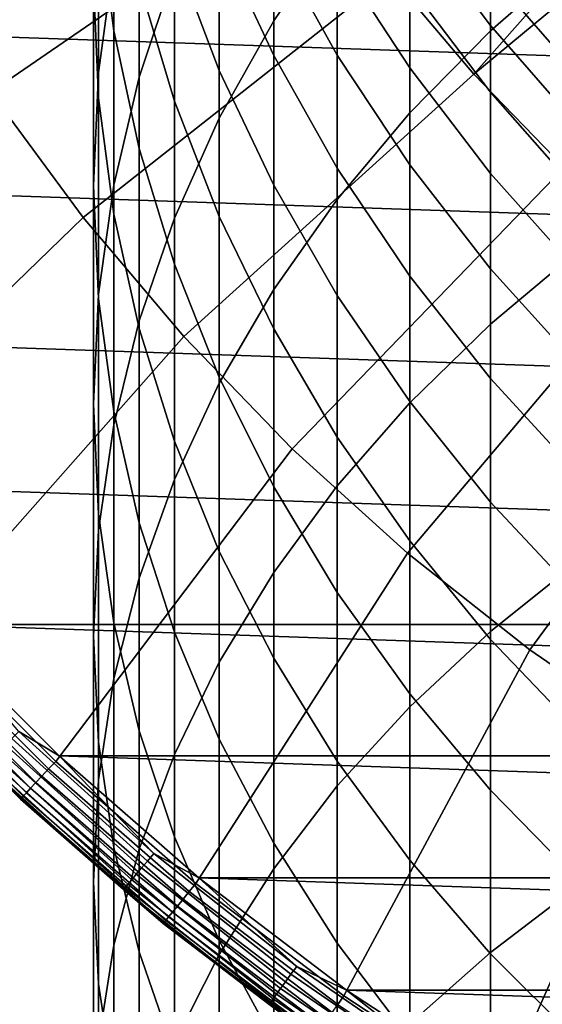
# Model space of a CAD drawing. Header units: metres. Extents: x -24 to 94, y -256 to 25.
# Tile 89 of 195: x -16.39 to -11.87, y -19.32 to -10.8. Entities that reach past the tile are written whole.
import ezdxf

# ---------------------------------------------------------------- set-up
doc = ezdxf.new("R2010")
doc.units = ezdxf.units.M
doc.layers.add('solid_10_061_003_XXX', color=7, linetype='CONTINUOUS')

msp = doc.modelspace()

# ---------------------------------------------------------------- linework, layer by layer
at = {"layer": 'solid_10_061_003_XXX'}
for points in [[(-14.19026, -10.808189, 241.605896), (-13.6399, -9.996975, 242.25882), (-13.6399, -7.770879, 239.361374), (-14.19026, -8.610757, 238.745758)], [(-12.313846, -10.893136, 246.339447), (-11.545567, -10.223657, 246.930054), (-11.545567, -7.786341, 244.038071), (-12.313846, -8.481813, 243.478317)], [(-10.5311, -8.30205, 139.995865), (-13.183053, -10.410553, 139.907593), (-12.458265, -11.267836, 139.907593), (-10.197044, -8.709098, 139.995865)], [(-15.574085, -10.894089, 225.234467), (-15.70596, -9.865254, 225.79248), (-15.70596, -8.383039, 222.905884), (-15.574085, -9.436027, 222.394913)], [(-15.355115, -11.295708, 236.777756), (-15.050272, -10.378113, 237.450333), (-15.050272, -8.368815, 234.575012), (-15.355115, -9.315852, 233.944565)], [(-15.70596, -11.253485, 232.654678), (-15.574085, -10.279204, 233.303268), (-15.574085, -8.457321, 230.427704), (-15.70596, -9.459902, 229.823792)], [(-13.013261, -11.603799, 245.712524), (-12.313846, -10.893136, 246.339447), (-12.313846, -8.481813, 243.478317), (-13.013261, -9.220068, 242.884125)], [(-17.366711, -10.286319, 139.704315), (-16.640879, -11.423316, 139.704315), (-13.848962, -9.506774, 139.907593), (-14.453018, -8.560535, 139.907593)], [(-14.661262, -11.649176, 240.929016), (-14.19026, -10.808189, 241.605896), (-14.19026, -8.610757, 238.745758), (-14.661262, -9.481458, 238.107559)], [(-9.847265, -9.102718, 139.995865), (-10.197044, -8.709098, 139.995865), (-12.458265, -11.267836, 139.907593)], [(-15.70596, -11.476339, 228.609177), (-15.75, -10.468121, 229.216492), (-15.75, -8.830635, 226.353622), (-15.70596, -9.865254, 225.79248)], [(-14.661262, -11.236665, 218.145081), (-15.050272, -10.215577, 218.584763), (-15.050272, -9.058558, 215.721359), (-14.661262, -10.098463, 215.328247)], [(-14.19026, -11.108268, 214.946518), (-14.661262, -10.098463, 215.328247), (-14.661262, -9.088654, 212.46286), (-14.19026, -10.114669, 212.127136)], [(-9.482302, -9.482302, 139.995865), (-9.847265, -9.102718, 139.995865), (-12.458265, -11.267836, 139.907593), (-11.677836, -12.074794, 139.907593)], [(-15.050272, -11.500749, 221.39299), (-15.355115, -10.477204, 221.889679), (-15.355115, -9.170643, 219.034714), (-15.050272, -10.215577, 218.584763)], [(-13.6399, -11.104363, 211.803299), (-14.19026, -10.114669, 212.127136), (-14.19026, -9.249429, 209.265762), (-13.6399, -10.252741, 208.986938)], [(-13.6399, -12.351669, 245.052765), (-13.013261, -11.603799, 245.712524), (-13.013261, -9.220068, 242.884125), (-13.6399, -9.996975, 242.25882)], [(20.087158, -12.196553), (-20.872784, -10.797078), (-21.561001, -9.347364), (20.872786, -10.797076)], [(-15.574085, -12.22911, 236.093597), (-15.355115, -11.295708, 236.777756), (-15.355115, -9.315852, 233.944565), (-15.574085, -10.279204, 233.303268)], [(-15.355115, -11.911384, 224.682724), (-15.574085, -10.894089, 225.234467), (-15.574085, -9.436027, 222.394913), (-15.355115, -10.477204, 221.889679)], [(-16.640879, -11.423316, 139.704315), (-15.840724, -12.509295, 139.704315), (-13.183053, -10.410553, 139.907593), (-13.848962, -9.506774, 139.907593)], [(-15.75, -12.233243, 232.002457), (-15.70596, -11.253485, 232.654678), (-15.70596, -9.459902, 229.823792), (-15.75, -10.468121, 229.216492)], [(-15.050272, -12.51523, 240.231964), (-14.661262, -11.649176, 240.929016), (-14.661262, -9.481458, 238.107559), (-15.050272, -10.378113, 237.450333)], [(-13.013261, -11.21362, 208.719925), (-13.6399, -10.252741, 208.986938), (-13.6399, -9.529194, 206.13501), (-13.013261, -10.501154, 205.911652)], [(-12.313846, -10.848502, 202.903778), (-13.013261, -9.916257, 203.074081), (-13.013261, -9.460124, 200.212982), (-12.313846, -10.39911, 200.084961)], [(-15.574085, -12.478919, 228.005264), (-15.70596, -11.476339, 228.609177), (-15.70596, -9.865254, 225.79248), (-15.574085, -10.894089, 225.234467)], [(-12.313846, -11.424756, 205.699417), (-13.013261, -10.501154, 205.911652), (-13.013261, -9.916257, 203.074081), (-12.313846, -10.848502, 202.903778)], [(-11.545567, -10.966613, 197.168198), (-12.313846, -10.077496, 197.248718), (-12.313846, -9.884315, 194.400848), (-11.545567, -10.776162, 194.360565)], [(-14.19026, -13.132565, 244.363876), (-13.6399, -12.351669, 245.052765), (-13.6399, -9.996975, 242.25882), (-14.19026, -10.808189, 241.605896)], [(-14.19026, -12.228198, 217.71814), (-14.661262, -11.236665, 218.145081), (-14.661262, -10.098463, 215.328247), (-14.19026, -11.108268, 214.946518)], [(-13.6399, -12.082325, 214.578293), (-14.19026, -11.108268, 214.946518), (-14.19026, -10.114669, 212.127136), (-13.6399, -11.104363, 211.803299)], [(-11.545567, -11.283683, 199.964355), (-12.313846, -10.39911, 200.084961), (-12.313846, -10.077496, 197.248718), (-11.545567, -10.966613, 197.168198)], [(-14.661262, -12.500936, 220.907654), (-15.050272, -11.500749, 221.39299), (-15.050272, -10.215577, 218.584763), (-14.661262, -11.236665, 218.145081)], [(-15.70596, -13.1731, 235.401672), (-15.574085, -12.22911, 236.093597), (-15.574085, -10.279204, 233.303268), (-15.70596, -11.253485, 232.654678)], [(-13.013261, -12.052201, 211.493149), (-13.6399, -11.104363, 211.803299), (-13.6399, -10.252741, 208.986938), (-13.013261, -11.21362, 208.719925)], [(-12.313846, -13.431229, 249.088745), (-11.545567, -12.789108, 249.708984), (-11.545567, -10.223657, 246.930054), (-12.313846, -10.893136, 246.339447)], [(-15.355115, -13.40151, 239.518631), (-15.050272, -12.51523, 240.231964), (-15.050272, -10.378113, 237.450333), (-15.355115, -11.295708, 236.777756)], [(-15.840724, -12.509295, 139.704315), (-14.969821, -13.539404, 139.704315), (-12.458265, -11.267836, 139.907593), (-13.183053, -10.410553, 139.907593)], [(-15.70596, -13.213002, 231.350235), (-15.75, -12.233243, 232.002457), (-15.75, -10.468121, 229.216492), (-15.70596, -11.476339, 228.609177)], [(-15.050272, -12.911449, 224.140305), (-15.355115, -11.911384, 224.682724), (-15.355115, -10.477204, 221.889679), (-15.050272, -11.500749, 221.39299)], [(-11.545567, -11.726726, 202.743347), (-12.313846, -10.848502, 202.903778), (-12.313846, -10.39911, 200.084961), (-11.545567, -11.283683, 199.964355)], [(-12.313846, -12.126694, 208.466187), (-13.013261, -11.21362, 208.719925), (-13.013261, -10.501154, 205.911652), (-12.313846, -11.424756, 205.699417)], [(19.207319, -13.539897), (-20.087158, -12.196555), (-20.872784, -10.797078), (20.087158, -12.196553)], [(-14.661262, -13.942121, 243.649704), (-14.19026, -13.132565, 244.363876), (-14.19026, -10.808189, 241.605896), (-14.661262, -11.649176, 240.929016)], [(-15.355115, -13.470254, 227.408127), (-15.574085, -12.478919, 228.005264), (-15.574085, -10.894089, 225.234467), (-15.355115, -11.911384, 224.682724)], [(-13.013261, -14.112848, 248.430359), (-12.313846, -13.431229, 249.088745), (-12.313846, -10.893136, 246.339447), (-13.013261, -11.603799, 245.712524)], [(-11.545567, -12.294836, 205.499481), (-12.313846, -11.424756, 205.699417), (-12.313846, -10.848502, 202.903778), (-11.545567, -11.726726, 202.743347)], [(-13.6399, -13.184629, 217.306305), (-14.19026, -12.228198, 217.71814), (-14.19026, -11.108268, 214.946518), (-13.6399, -12.082325, 214.578293)], [(-13.013261, -13.015187, 214.225662), (-13.6399, -12.082325, 214.578293), (-13.6399, -11.104363, 211.803299), (-13.013261, -12.052201, 211.493149)], [(-14.19026, -13.472172, 220.43634), (-14.661262, -12.500936, 220.907654), (-14.661262, -11.236665, 218.145081), (-14.19026, -12.228198, 217.71814)], [(-12.313846, -12.952883, 211.198425), (-13.013261, -12.052201, 211.493149), (-13.013261, -11.21362, 208.719925), (-12.313846, -12.126694, 208.466187)], [(-15.75, -14.1224, 234.705856), (-15.70596, -13.1731, 235.401672), (-15.70596, -11.253485, 232.654678), (-15.75, -12.233243, 232.002457)], [(-15.574085, -14.303059, 238.793015), (-15.355115, -13.40151, 239.518631), (-15.355115, -11.295708, 236.777756), (-15.574085, -12.22911, 236.093597)], [(-14.969821, -13.539404, 139.704315), (-14.032059, -14.509042, 139.704315), (-11.677836, -12.074794, 139.907593), (-12.458265, -11.267836, 139.907593)], [(-16.640879, -11.423316, 139.704315), (-19.243952, -13.583864, 139.387024), (-18.272095, -14.865451, 139.387024), (-15.840724, -12.509295, 139.704315)], [(-15.574085, -14.187283, 230.70166), (-15.70596, -13.213002, 231.350235), (-15.70596, -11.476339, 228.609177), (-15.574085, -12.478919, 228.005264)], [(-14.661262, -13.888694, 223.610275), (-15.050272, -12.911449, 224.140305), (-15.050272, -11.500749, 221.39299), (-14.661262, -12.500936, 220.907654)], [(-11.545567, -12.986855, 208.227158), (-12.313846, -12.126694, 208.466187), (-12.313846, -11.424756, 205.699417), (-11.545567, -12.294836, 205.499481)], [(-15.050272, -14.775807, 242.91423), (-14.661262, -13.942121, 243.649704), (-14.661262, -11.649176, 240.929016), (-15.050272, -12.51523, 240.231964)], [(-13.6399, -14.830156, 247.737503), (-13.013261, -14.112848, 248.430359), (-13.013261, -11.603799, 245.712524), (-13.6399, -12.351669, 245.052765)], [(-15.050272, -14.4448, 226.821106), (-15.355115, -13.470254, 227.408127), (-15.355115, -11.911384, 224.682724), (-15.050272, -12.911449, 224.140305)], [(-14.032059, -14.509042, 139.704315), (-13.031627, -15.41388, 139.704315), (-10.845251, -12.827823, 139.907593), (-11.677836, -12.074794, 139.907593)], [(-13.013261, -14.100611, 216.91188), (-13.6399, -13.184629, 217.306305), (-13.6399, -12.082325, 214.578293), (-13.013261, -13.015187, 214.225662)], [(-12.313846, -13.901637, 213.890549), (-13.013261, -13.015187, 214.225662), (-13.013261, -12.052201, 211.493149), (-12.313846, -12.952883, 211.198425)], [(-11.545567, -13.80137, 210.920792), (-12.313846, -12.952883, 211.198425), (-12.313846, -12.126694, 208.466187), (-11.545567, -12.986855, 208.227158)], [(18.237711, -14.820119), (-19.207317, -13.539899), (-20.087158, -12.196555), (19.207319, -13.539897)], [(-15.70596, -15.0717, 234.01004), (-15.75, -14.1224, 234.705856), (-15.75, -12.233243, 232.002457), (-15.70596, -13.213002, 231.350235)], [(-15.70596, -15.214833, 238.059158), (-15.574085, -14.303059, 238.793015), (-15.574085, -12.22911, 236.093597), (-15.70596, -13.1731, 235.401672)], [(-13.6399, -14.409025, 219.981735), (-14.19026, -13.472172, 220.43634), (-14.19026, -12.228198, 217.71814), (-13.6399, -13.184629, 217.306305)], [(-14.19026, -15.579141, 247.014038), (-13.6399, -14.830156, 247.737503), (-13.6399, -12.351669, 245.052765), (-14.19026, -13.132565, 244.363876)], [(-15.840724, -12.509295, 139.704315), (-18.272095, -14.865451, 139.387024), (-17.215044, -16.077728, 139.387024), (-14.969821, -13.539404, 139.704315)], [(-15.355115, -15.150635, 230.060349), (-15.574085, -14.187283, 230.70166), (-15.574085, -12.478919, 228.005264), (-15.355115, -13.470254, 227.408127)], [(-15.355115, -15.628963, 242.161606), (-15.050272, -14.775807, 242.91423), (-15.050272, -12.51523, 240.231964), (-15.355115, -13.40151, 239.518631)], [(-14.19026, -14.837651, 223.095596), (-14.661262, -13.888694, 223.610275), (-14.661262, -12.500936, 220.907654), (-14.19026, -13.472172, 220.43634)], [(-13.031627, -15.41388, 139.704315), (-11.972992, -16.249876, 139.704315), (-9.964228, -13.52356, 139.907593), (-10.845251, -12.827823, 139.907593)], [(-12.313846, -16.09091, 251.720612), (-11.545567, -15.47746, 252.369217), (-11.545567, -12.789108, 249.708984), (-12.313846, -13.431229, 249.088745)], [(-14.661262, -15.397107, 226.247482), (-15.050272, -14.4448, 226.821106), (-15.050272, -12.911449, 224.140305), (-14.661262, -13.888694, 223.610275)], [(-12.313846, -14.971021, 216.537094), (-13.013261, -14.100611, 216.91188), (-13.013261, -13.015187, 214.225662), (-12.313846, -13.901637, 213.890549)], [(-11.545567, -14.736718, 213.574875), (-12.313846, -13.901637, 213.890549), (-12.313846, -12.952883, 211.198425), (-11.545567, -13.80137, 210.920792)], [(-15.75, -16.131737, 237.321182), (-15.70596, -15.214833, 238.059158), (-15.70596, -13.1731, 235.401672), (-15.75, -14.1224, 234.705856)], [(-14.661262, -16.355612, 246.264023), (-14.19026, -15.579141, 247.014038), (-14.19026, -13.132565, 244.363876), (-14.661262, -13.942121, 243.649704)], [(-13.013261, -15.306257, 219.546341), (-13.6399, -14.409025, 219.981735), (-13.6399, -13.184629, 217.306305), (-13.013261, -14.100611, 216.91188)], [(-15.574085, -16.015692, 233.31813), (-15.70596, -15.0717, 234.01004), (-15.70596, -13.213002, 231.350235), (-15.574085, -14.187283, 230.70166)], [(-15.574085, -16.496817, 241.395996), (-15.355115, -15.628963, 242.161606), (-15.355115, -13.40151, 239.518631), (-15.574085, -14.303059, 238.793015)], [(-13.013261, -16.742096, 251.032104), (-12.313846, -16.09091, 251.720612), (-12.313846, -13.431229, 249.088745), (-13.013261, -14.112848, 248.430359)], [(17.182989, -16.031057), (-18.237709, -14.82012), (-19.207317, -13.539899), (18.237711, -14.820119)], [(-14.969821, -13.539404, 139.704315), (-17.215044, -16.077728, 139.387024), (-16.077728, -17.215044, 139.387024), (-14.032059, -14.509042, 139.704315)], [(-15.050272, -16.097672, 229.429901), (-15.355115, -15.150635, 230.060349), (-15.355115, -13.470254, 227.408127), (-15.050272, -14.4448, 226.821106)], [(-13.6399, -15.753015, 222.599121), (-14.19026, -14.837651, 223.095596), (-14.19026, -13.472172, 220.43634), (-13.6399, -14.409025, 219.981735)], [(-11.972992, -16.249876, 139.704315), (-10.860883, -17.013296, 139.704315), (-9.038702, -14.158896, 139.907593), (-9.964228, -13.52356, 139.907593)], [(-15.050272, -17.155228, 245.491669), (-14.661262, -16.355612, 246.264023), (-14.661262, -13.942121, 243.649704), (-15.050272, -14.775807, 242.91423)], [(-14.19026, -16.321848, 225.69046), (-14.661262, -15.397107, 226.247482), (-14.661262, -13.888694, 223.610275), (-14.19026, -14.837651, 223.095596)], [(-11.545567, -15.790991, 216.184006), (-12.313846, -14.971021, 216.537094), (-12.313846, -13.901637, 213.890549), (-11.545567, -14.736718, 213.574875)], [(-15.70596, -17.048639, 236.583191), (-15.75, -16.131737, 237.321182), (-15.75, -14.1224, 234.705856), (-15.70596, -15.0717, 234.01004)], [(-13.6399, -17.427378, 250.307541), (-13.013261, -16.742096, 251.032104), (-13.013261, -14.112848, 248.430359), (-13.6399, -14.830156, 247.737503)], [(-12.313846, -16.15885, 219.132614), (-13.013261, -15.306257, 219.546341), (-13.013261, -14.100611, 216.91188), (-12.313846, -14.971021, 216.537094)], [(-15.355115, -16.949093, 232.633957), (-15.574085, -16.015692, 233.31813), (-15.574085, -14.187283, 230.70166), (-15.355115, -15.150635, 230.060349)], [(-15.70596, -17.374514, 240.621704), (-15.574085, -16.496817, 241.395996), (-15.574085, -14.303059, 238.793015), (-15.70596, -15.214833, 238.059158)], [(-14.661262, -17.023096, 228.813843), (-15.050272, -16.097672, 229.429901), (-15.050272, -14.4448, 226.821106), (-14.661262, -15.397107, 226.247482)], [(-13.013261, -16.629665, 222.123657), (-13.6399, -15.753015, 222.599121), (-13.6399, -14.409025, 219.981735), (-13.013261, -15.306257, 219.546341)], [(-14.032059, -14.509042, 139.704315), (-16.077728, -17.215044, 139.387024), (-14.865451, -18.272095, 139.387024), (-13.031627, -15.41388, 139.704315)], [(17.182989, -16.031057), (-17.182987, -16.031057), (-18.237709, -14.82012)], [(-15.355115, -17.973518, 244.701263), (-15.050272, -17.155228, 245.491669), (-15.050272, -14.775807, 242.91423), (-15.355115, -15.628963, 242.161606)], [(-14.19026, -18.14292, 249.550995), (-13.6399, -17.427378, 250.307541), (-13.6399, -14.830156, 247.737503), (-14.19026, -15.579141, 247.014038)], [(-13.6399, -17.213854, 225.153152), (-14.19026, -16.321848, 225.69046), (-14.19026, -14.837651, 223.095596), (-13.6399, -15.753015, 222.599121)], [(-11.545567, -16.962036, 218.742859), (-12.313846, -16.15885, 219.132614), (-12.313846, -14.971021, 216.537094), (-11.545567, -15.790991, 216.184006)], [(-15.574085, -17.960413, 235.849335), (-15.70596, -17.048639, 236.583191), (-15.70596, -15.0717, 234.01004), (-15.574085, -16.015692, 233.31813)], [(-15.050272, -17.866688, 231.961395), (-15.355115, -16.949093, 232.633957), (-15.355115, -15.150635, 230.060349), (-15.050272, -16.097672, 229.429901)], [(-15.75, -18.257149, 239.843063), (-15.70596, -17.374514, 240.621704), (-15.70596, -15.214833, 238.059158), (-15.75, -16.131737, 237.321182)], [(-12.313846, -17.462702, 221.671844), (-13.013261, -16.629665, 222.123657), (-13.013261, -15.306257, 219.546341), (-12.313846, -16.15885, 219.132614)], [(-13.031627, -15.41388, 139.704315), (-14.865451, -18.272095, 139.387024), (-13.583864, -19.243952, 139.387024), (-11.972992, -16.249876, 139.704315)], [(-14.19026, -17.921736, 228.215622), (-14.661262, -17.023096, 228.813843), (-14.661262, -15.397107, 226.247482), (-14.19026, -16.321848, 225.69046)], [(-12.313846, -18.866751, 254.229645), (-11.545567, -18.283224, 254.905304), (-11.545567, -15.47746, 252.369217), (-12.313846, -16.09091, 251.720612)], [(-14.661262, -18.884722, 248.766678), (-14.19026, -18.14292, 249.550995), (-14.19026, -15.579141, 247.014038), (-14.661262, -16.355612, 246.264023)], [(-15.574085, -18.805906, 243.897232), (-15.355115, -17.973518, 244.701263), (-15.355115, -15.628963, 242.161606), (-15.574085, -16.496817, 241.395996)], [(-13.013261, -18.068134, 224.638565), (-13.6399, -17.213854, 225.153152), (-13.6399, -15.753015, 222.599121), (-13.013261, -16.629665, 222.123657)], [(-15.355115, -18.861961, 235.123718), (-15.574085, -17.960413, 235.849335), (-15.574085, -16.015692, 233.31813), (-15.355115, -16.949093, 232.633957)], [(-17.280285, -16.13866, 139.368744), (-16.13866, -17.280285, 139.368744), (-16.077728, -17.215044, 139.387024), (-17.215044, -16.077728, 139.387024)], [(16.048237, -17.166946), (-16.048237, -17.166948), (-17.182987, -16.031057)], [(-16.397381, -16.954767, 0.007596), (-17.182987, -16.031057), (-16.048237, -17.166948)], [(17.182989, -16.031057), (16.048237, -17.166946), (-17.182987, -16.031057)], [(-14.661262, -18.763344, 231.304169), (-15.050272, -17.866688, 231.961395), (-15.050272, -16.097672, 229.429901), (-14.661262, -17.023096, 228.813843)], [(-13.013261, -19.486176, 253.512436), (-12.313846, -18.866751, 254.229645), (-12.313846, -16.09091, 251.720612), (-13.013261, -16.742096, 251.032104)], [(-17.342079, -16.196371, 139.334518), (-16.196371, -17.342079, 139.334518), (-16.13866, -17.280285, 139.368744), (-17.280285, -16.13866, 139.368744)], [(-15.70596, -19.139782, 239.064423), (-15.75, -18.257149, 239.843063), (-15.75, -16.131737, 237.321182), (-15.70596, -17.048639, 236.583191)], [(-11.545567, -18.247463, 221.246216), (-12.313846, -17.462702, 221.671844), (-12.313846, -16.15885, 219.132614), (-11.545567, -16.962036, 218.742859)], [(-17.447077, -16.294432, 139.223328), (-16.294432, -17.447077, 139.223328), (-16.248877, -17.3983, 139.285507), (-17.3983, -16.248877, 139.285507)], [(-17.3983, -16.248877, 139.285507), (-16.248877, -17.3983, 139.285507), (-16.196371, -17.342079, 139.334518), (-17.342079, -16.196371, 139.334518)], [(-11.972992, -16.249876, 139.704315), (-13.583864, -19.243952, 139.387024), (-12.238943, -20.126085, 139.387024), (-10.860883, -17.013296, 139.704315)], [(-17.516109, -16.358904, 139.068146), (-16.358904, -17.516109, 139.068146), (-16.331518, -17.486788, 139.150055), (-17.486788, -16.331518, 139.150055)], [(-17.486788, -16.331518, 139.150055), (-16.331518, -17.486788, 139.150055), (-16.294432, -17.447077, 139.223328), (-17.447077, -16.294432, 139.223328)], [(-15.050272, -19.648638, 247.958984), (-14.661262, -18.884722, 248.766678), (-14.661262, -16.355612, 246.264023), (-15.050272, -17.155228, 245.491669)], [(-13.6399, -18.788561, 227.63858), (-14.19026, -17.921736, 228.215622), (-14.19026, -16.321848, 225.69046), (-13.6399, -17.213854, 225.153152)], [(-16.375675, -17.534067, 138.980301), (-17.534067, -16.375675, 138.980301), (-17.540064, -16.381275, 138.890091), (-16.381275, -17.540064, 138.890091)], [(-17.540064, -16.381275, 0.5), (-16.381275, -17.540064, 0.5), (-16.381275, -17.540064, 138.890091), (-17.540064, -16.381275, 138.890091)], [(-16.679411, -17.246384, 0.413778), (-16.381275, -17.540064, 0.5), (-17.540064, -16.381275, 0.5)], [(-17.534067, -16.375675, 138.980301), (-16.375675, -17.534067, 138.980301), (-16.358904, -17.516109, 139.068146), (-17.516109, -16.358904, 139.068146)], [(-15.70596, -19.647736, 243.084091), (-15.574085, -18.805906, 243.897232), (-15.574085, -16.496817, 241.395996), (-15.70596, -17.374514, 240.621704)], [(-12.313846, -18.879913, 224.149582), (-13.013261, -18.068134, 224.638565), (-13.013261, -16.629665, 222.123657), (-12.313846, -17.462702, 221.671844)], [(-13.6399, -20.138029, 252.75766), (-13.013261, -19.486176, 253.512436), (-13.013261, -16.742096, 251.032104), (-13.6399, -17.427378, 250.307541)], [(-15.050272, -19.748241, 234.410385), (-15.355115, -18.861961, 235.123718), (-15.355115, -16.949093, 232.633957), (-15.050272, -17.866688, 231.961395)], [(-15.333759, -18.136854, 0.067075), (-16.510925, -17.07217, 0.067075), (-16.455963, -17.015341, 0.030184), (-15.282717, -18.076481, 0.030184)], [(-15.282717, -18.076481, 0.030184), (-16.455963, -17.015341, 0.030184), (-16.397381, -16.954767, 0.007596), (-15.228311, -18.012131, 0.007596)], [(-15.228311, -18.012131, 0.007596), (-16.397381, -16.954767, 0.007596), (-16.048237, -17.166948)], [(-14.19026, -19.634045, 230.665955), (-14.661262, -18.763344, 231.304169), (-14.661262, -17.023096, 228.813843), (-14.19026, -17.921736, 228.215622)], [(-10.860883, -17.013296, 139.704315), (-12.238943, -20.126085, 139.387024), (-10.836959, -20.914381, 139.387024), (-9.700266, -17.700729, 139.704315)], [(-15.419689, -18.238493, 0.178874), (-16.603453, -17.167843, 0.178874), (-16.560593, -17.123526, 0.117146), (-15.379885, -18.191412, 0.117146)], [(-15.379885, -18.191412, 0.117146), (-16.560593, -17.123526, 0.117146), (-16.510925, -17.07217, 0.067075), (-15.333759, -18.136854, 0.067075)], [(-15.574085, -20.017481, 238.290131), (-15.70596, -19.139782, 239.064423), (-15.70596, -17.048639, 236.583191), (-15.574085, -17.960413, 235.849335)], [(-15.475716, -18.304762, 0.329482), (-16.66378, -17.230223, 0.329482), (-16.638201, -17.203773, 0.250378), (-15.451961, -18.276665, 0.250378)], [(-15.451961, -18.276665, 0.250378), (-16.638201, -17.203773, 0.250378), (-16.603453, -17.167843, 0.178874), (-15.419689, -18.238493, 0.178874)], [(16.048237, -17.166946), (14.838633, -18.222647), (-16.048237, -17.166948)], [(14.838633, -18.222647), (-14.838631, -18.222649), (-16.048237, -17.166948)], [(-15.228311, -18.012131, 0.007596), (-16.048237, -17.166948), (-14.838631, -18.222649)], [(-15.355115, -20.430391, 247.132431), (-15.050272, -19.648638, 247.958984), (-15.050272, -17.155228, 245.491669), (-15.355115, -17.973518, 244.701263)], [(-15.490232, -18.321932, 0.413778), (-16.679411, -17.246384, 0.413778), (-16.66378, -17.230223, 0.329482), (-15.475716, -18.304762, 0.329482)], [(-15.490232, -18.321932, 0.413778), (-16.381275, -17.540064, 0.5), (-16.679411, -17.246384, 0.413778)], [(-16.196371, -17.342079, 139.334518), (-14.975148, -18.406929, 139.334518), (-14.921789, -18.341343, 139.368744), (-16.13866, -17.280285, 139.368744)], [(-16.13866, -17.280285, 139.368744), (-14.921789, -18.341343, 139.368744), (-14.865451, -18.272095, 139.387024), (-16.077728, -17.215044, 139.387024)], [(-13.013261, -19.618727, 227.085938), (-13.6399, -18.788561, 227.63858), (-13.6399, -17.213854, 225.153152), (-13.013261, -18.068134, 224.638565)], [(-16.248877, -17.3983, 139.285507), (-15.023696, -18.466602, 139.285507), (-14.975148, -18.406929, 139.334518), (-16.196371, -17.342079, 139.334518)], [(-15.75, -20.494299, 242.266388), (-15.70596, -19.647736, 243.084091), (-15.70596, -17.374514, 240.621704), (-15.75, -18.257149, 239.843063)], [(-16.331518, -17.486788, 139.150055), (-15.100106, -18.560524, 139.150055), (-15.065815, -18.518375, 139.223328), (-16.294432, -17.447077, 139.223328)], [(-16.294432, -17.447077, 139.223328), (-15.065815, -18.518375, 139.223328), (-15.023696, -18.466602, 139.285507), (-16.248877, -17.3983, 139.285507)], [(-14.19026, -20.81867, 251.969559), (-13.6399, -20.138029, 252.75766), (-13.6399, -17.427378, 250.307541), (-14.19026, -18.14292, 249.550995)], [(-11.545567, -19.64465, 223.68895), (-12.313846, -18.879913, 224.149582), (-12.313846, -17.462702, 221.671844), (-11.545567, -18.247463, 221.246216)], [(-15.140933, -18.610706, 138.980301), (-16.375675, -17.534067, 138.980301), (-16.381275, -17.540064, 138.890091), (-15.146111, -18.617071, 138.890091)], [(-16.381275, -17.540064, 0.5), (-15.146111, -18.617071, 0.5), (-15.146111, -18.617071, 138.890091), (-16.381275, -17.540064, 138.890091)], [(-15.490232, -18.321932, 0.413778), (-15.146111, -18.617071, 0.5), (-16.381275, -17.540064, 0.5)], [(-16.375675, -17.534067, 138.980301), (-15.140933, -18.610706, 138.980301), (-15.125426, -18.591646, 139.068146), (-16.358904, -17.516109, 139.068146)], [(-16.358904, -17.516109, 139.068146), (-15.125426, -18.591646, 139.068146), (-15.100106, -18.560524, 139.150055), (-16.331518, -17.486788, 139.150055)], [(-14.661262, -20.614296, 233.713333), (-15.050272, -19.748241, 234.410385), (-15.050272, -17.866688, 231.961395), (-14.661262, -18.763344, 231.304169)], [(-15.355115, -20.885334, 237.524536), (-15.574085, -20.017481, 238.290131), (-15.574085, -17.960413, 235.849335), (-15.355115, -18.861961, 235.123718)], [(-15.574085, -21.225613, 246.291626), (-15.355115, -20.430391, 247.132431), (-15.355115, -17.973518, 244.701263), (-15.574085, -18.805906, 243.897232)], [(-13.6399, -20.473923, 230.050354), (-14.19026, -19.634045, 230.665955), (-14.19026, -17.921736, 228.215622), (-13.6399, -18.788561, 227.63858)], [(-14.041212, -19.056887, 0.030184), (-15.282717, -18.076481, 0.030184), (-15.228311, -18.012131, 0.007596), (-13.991226, -18.989046, 0.007596)], [(-13.991226, -18.989046, 0.007596), (-15.228311, -18.012131, 0.007596), (-14.838631, -18.222649)], [(-14.130487, -19.178053, 0.117146), (-15.379885, -18.191412, 0.117146), (-15.333759, -18.136854, 0.067075), (-14.088109, -19.120535, 0.067075)], [(-14.088109, -19.120535, 0.067075), (-15.333759, -18.136854, 0.067075), (-15.282717, -18.076481, 0.030184), (-14.041212, -19.056887, 0.030184)], [(-14.661262, -21.52429, 251.152542), (-14.19026, -20.81867, 251.969559), (-14.19026, -18.14292, 249.550995), (-14.661262, -18.884722, 248.766678)], [(-12.313846, -20.407591, 226.560791), (-13.013261, -19.618727, 227.085938), (-13.013261, -18.068134, 224.638565), (-12.313846, -18.879913, 224.149582)], [(-14.167058, -19.227686, 0.178874), (-15.419689, -18.238493, 0.178874), (-15.379885, -18.191412, 0.117146), (-14.130487, -19.178053, 0.117146)], [(14.838633, -18.222647), (13.559592, -19.19342), (-14.838631, -18.222649)], [(13.559592, -19.19342), (-13.559591, -19.193422), (-14.838631, -18.222649)], [(-13.991226, -18.989046, 0.007596), (-14.838631, -18.222649), (-13.559591, -19.193422)], [(-15.70596, -21.340862, 241.448669), (-15.75, -20.494299, 242.266388), (-15.75, -18.257149, 239.843063), (-15.70596, -19.139782, 239.064423)], [(-14.231871, -19.315651, 0.413778), (-15.490232, -18.321932, 0.413778), (-15.475716, -18.304762, 0.329482), (-14.218534, -19.29755, 0.329482)], [(-14.218534, -19.29755, 0.329482), (-15.475716, -18.304762, 0.329482), (-15.451961, -18.276665, 0.250378), (-14.196708, -19.267927, 0.250378)], [(-14.196708, -19.267927, 0.250378), (-15.451961, -18.276665, 0.250378), (-15.419689, -18.238493, 0.178874), (-14.167058, -19.227686, 0.178874)], [(-14.921789, -18.341343, 139.368744), (-13.635345, -19.316883, 139.368744), (-13.583864, -19.243952, 139.387024), (-14.865451, -18.272095, 139.387024)], [(-12.313846, -21.753088, 256.610748), (-11.545567, -21.200672, 257.312073), (-11.545567, -18.283224, 254.905304), (-12.313846, -18.866751, 254.229645)], [(-14.231871, -19.315651, 0.413778), (-15.146111, -18.617071, 0.5), (-15.490232, -18.321932, 0.413778)], [(-14.975148, -18.406929, 139.334518), (-13.684104, -19.38596, 139.334518), (-13.635345, -19.316883, 139.368744), (-14.921789, -18.341343, 139.368744)], [(-15.065815, -18.518375, 139.223328), (-13.766954, -19.503332, 139.223328), (-13.728466, -19.448807, 139.285507), (-15.023696, -18.466602, 139.285507)], [(-15.023696, -18.466602, 139.285507), (-13.728466, -19.448807, 139.285507), (-13.684104, -19.38596, 139.334518), (-14.975148, -18.406929, 139.334518)], [(-15.125426, -18.591646, 139.068146), (-13.821426, -19.5805, 139.068146), (-13.798289, -19.547722, 139.150055), (-15.100106, -18.560524, 139.150055)], [(-15.100106, -18.560524, 139.150055), (-13.798289, -19.547722, 139.150055), (-13.766954, -19.503332, 139.223328), (-15.065815, -18.518375, 139.223328)], [(-13.835596, -19.600574, 138.980301), (-15.140933, -18.610706, 138.980301), (-15.146111, -18.617071, 138.890091), (-13.840327, -19.607277, 138.890091)], [(-15.146111, -18.617071, 0.5), (-13.840327, -19.607277, 0.5), (-13.840327, -19.607277, 138.890091), (-15.146111, -18.617071, 138.890091)], [(-14.231871, -19.315651, 0.413778), (-13.840327, -19.607277, 0.5), (-15.146111, -18.617071, 0.5)], [(-15.140933, -18.610706, 138.980301), (-13.835596, -19.600574, 138.980301), (-13.821426, -19.5805, 139.068146), (-15.125426, -18.591646, 139.068146)], [(-15.70596, -22.029856, 245.441299), (-15.574085, -21.225613, 246.291626), (-15.574085, -18.805906, 243.897232), (-15.70596, -19.647736, 243.084091)], [(-14.19026, -21.455282, 233.036453), (-14.661262, -20.614296, 233.713333), (-14.661262, -18.763344, 231.304169), (-14.19026, -19.634045, 230.665955)], [(-13.013261, -21.27828, 229.46077), (-13.6399, -20.473923, 230.050354), (-13.6399, -18.788561, 227.63858), (-13.013261, -19.618727, 227.085938)], [(-15.050272, -21.738489, 236.771896), (-15.355115, -20.885334, 237.524536), (-15.355115, -18.861961, 235.123718), (-15.050272, -19.748241, 234.410385)], [(-15.050272, -22.250944, 250.311172), (-14.661262, -21.52429, 251.152542), (-14.661262, -18.884722, 248.766678), (-15.050272, -19.648638, 247.958984)], [(-13.013261, -22.339483, 255.866287), (-12.313846, -21.753088, 256.610748), (-12.313846, -18.866751, 254.229645), (-13.013261, -19.486176, 253.512436)], [(-11.545567, -21.15074, 226.066071), (-12.313846, -20.407591, 226.560791), (-12.313846, -18.879913, 224.149582), (-11.545567, -19.64465, 223.68895)], [(-12.736997, -19.952181, 0.030184), (-14.041212, -19.056887, 0.030184), (-13.991226, -18.989046, 0.007596), (-12.691654, -19.881151, 0.007596)], [(-12.691654, -19.881151, 0.007596), (-13.991226, -18.989046, 0.007596), (-13.559591, -19.193422)], [(-12.779537, -20.018818, 0.067075), (-14.088109, -19.120535, 0.067075), (-14.041212, -19.056887, 0.030184), (-12.736997, -19.952181, 0.030184)], [(-15.574085, -22.182692, 240.635529), (-15.70596, -21.340862, 241.448669), (-15.70596, -19.139782, 239.064423), (-15.574085, -20.017481, 238.290131)], [(-12.81798, -20.079039, 0.117146), (-14.130487, -19.178053, 0.117146), (-14.088109, -19.120535, 0.067075), (-12.779537, -20.018818, 0.067075)], [(-12.878049, -20.173136, 0.250378), (-14.196708, -19.267927, 0.250378), (-14.167058, -19.227686, 0.178874), (-12.851153, -20.131004, 0.178874)], [(-12.851153, -20.131004, 0.178874), (-14.167058, -19.227686, 0.178874), (-14.130487, -19.178053, 0.117146), (-12.81798, -20.079039, 0.117146)], [(-13.635345, -19.316883, 139.368744), (-12.285327, -20.20236, 139.368744), (-12.238943, -20.126085, 139.387024), (-13.583864, -19.243952, 139.387024)], [(13.559592, -19.19342), (12.217331, -20.07453), (-13.559591, -19.193422)], [(12.217331, -20.07453), (-12.21733, -20.074532), (-13.559591, -19.193422)], [(-12.691654, -19.881151, 0.007596), (-13.559591, -19.193422), (-12.21733, -20.074532)], [(-12.909946, -20.223101, 0.413778), (-14.231871, -19.315651, 0.413778), (-14.218534, -19.29755, 0.329482), (-12.897847, -20.204149, 0.329482)], [(-12.909946, -20.223101, 0.413778), (-13.840327, -19.607277, 0.5), (-14.231871, -19.315651, 0.413778)], [(-12.897847, -20.204149, 0.329482), (-14.218534, -19.29755, 0.329482), (-14.196708, -19.267927, 0.250378), (-12.878049, -20.173136, 0.250378)]]:
    msp.add_3dface(points, dxfattribs=at)

doc.saveas('drawing.dxf')
